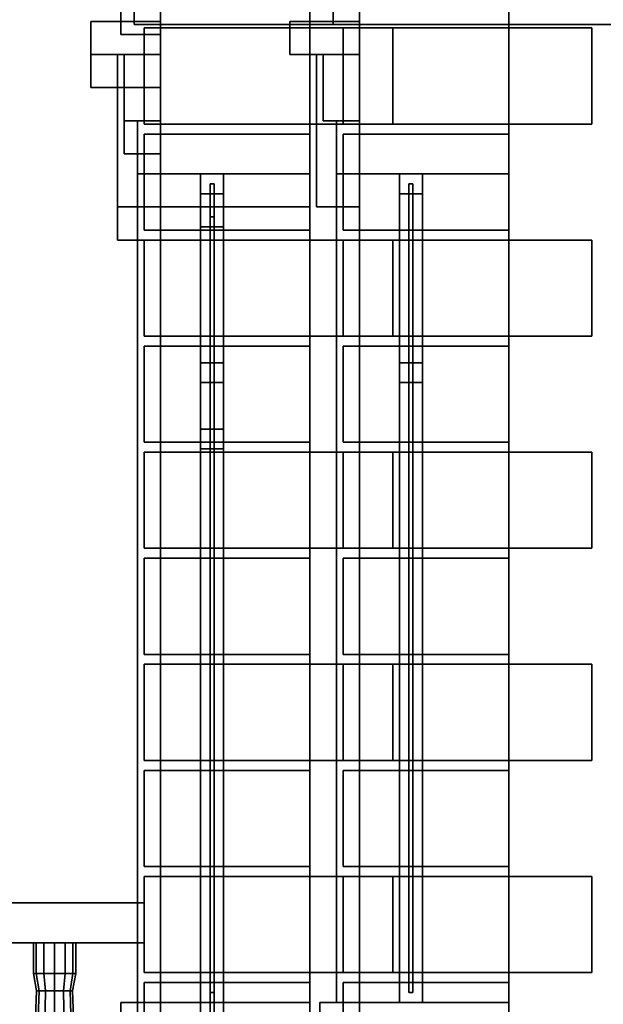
# Model space of a CAD drawing. Header units: metres. Extents: x 3 to 38.4, y 0 to 14.7.
# Tile 18 of 81: x 15 to 16.7, y 1.5 to 4.5. Entities that reach past the tile are written whole.
import ezdxf

# ---------------------------------------------------------------- set-up
doc = ezdxf.new("R2010")
doc.units = ezdxf.units.M
for name, color, linetype in [('DOOR', 8, 'Continuous'), ('FRAME', 8, 'Continuous'), ('GLASS', 5, 'Continuous'), ('PLASTER', 8, 'Continuous'), ('STUCCO', 8, 'Continuous')]:
    doc.layers.add(name, color=color, linetype=linetype)

msp = doc.modelspace()

# ---------------------------------------------------------------- linework, layer by layer
at = {"layer": 'DOOR'}
for points in [[(15.561, 0.93), (15.549, 0.93), (15.549, 3.87), (15.561, 3.87)], [(15.549, 0.93), (15.561, 0.93), (15.561, 3.87), (15.549, 3.87)]]:
    msp.add_lwpolyline(points, close=True, dxfattribs=at)
at = {"layer": 'FRAME'}
for points in [[(15.59, 3.94), (15.52, 3.94), (15.52, 4), (15.59, 4)], [(15.59, 1.5), (15.52, 1.5), (15.52, 4), (15.59, 4)], [(15.52, 1.5), (15.59, 1.5), (15.59, 4), (15.52, 4)], [(15.59, 1.5), (15.52, 1.5), (15.52, 4), (15.59, 4)], [(15.52, 1.5), (15.59, 1.5), (15.59, 4), (15.52, 4)], [(15.59, 1.5), (15.52, 1.5), (15.52, 4), (15.59, 4)], [(15.52, 3.94), (15.59, 3.94), (15.59, 4), (15.52, 4)], [(15.52, 1.5), (15.59, 1.5), (15.59, 4), (15.52, 4)], [(15.59, 3.94), (15.52, 3.94), (15.52, 4), (15.59, 4)], [(15.59, 1.5), (15.52, 1.5), (15.52, 4), (15.59, 4)], [(15.52, 1.5), (15.59, 1.5), (15.59, 4), (15.52, 4)], [(15.59, 1.5), (15.52, 1.5), (15.52, 4), (15.59, 4)], [(15.52, 1.5), (15.59, 1.5), (15.59, 4), (15.52, 4)], [(15.59, 1.5), (15.52, 1.5), (15.52, 4), (15.59, 4)], [(15.52, 3.94), (15.59, 3.94), (15.59, 4), (15.52, 4)], [(15.52, 1.5), (15.59, 1.5), (15.59, 4), (15.52, 4)], [(16.19, 3.94), (16.12, 3.94), (16.12, 4), (16.19, 4)], [(16.19, 1.5), (16.12, 1.5), (16.12, 4), (16.19, 4)], [(16.12, 1.5), (16.19, 1.5), (16.19, 4), (16.12, 4)], [(16.19, 1.5), (16.12, 1.5), (16.12, 4), (16.19, 4)], [(16.12, 1.5), (16.19, 1.5), (16.19, 4), (16.12, 4)], [(16.19, 1.5), (16.12, 1.5), (16.12, 4), (16.19, 4)], [(16.12, 3.94), (16.19, 3.94), (16.19, 4), (16.12, 4)], [(16.12, 1.5), (16.19, 1.5), (16.19, 4), (16.12, 4)], [(16.19, 3.94), (16.12, 3.94), (16.12, 4), (16.19, 4)], [(16.19, 1.5), (16.12, 1.5), (16.12, 4), (16.19, 4)], [(16.12, 1.5), (16.19, 1.5), (16.19, 4), (16.12, 4)], [(16.19, 1.5), (16.12, 1.5), (16.12, 4), (16.19, 4)], [(16.12, 1.5), (16.19, 1.5), (16.19, 4), (16.12, 4)], [(16.19, 1.5), (16.12, 1.5), (16.12, 4), (16.19, 4)], [(16.12, 3.94), (16.19, 3.94), (16.19, 4), (16.12, 4)], [(16.12, 1.5), (16.19, 1.5), (16.19, 4), (16.12, 4)], [(16.19, 3.94), (16.12, 3.94), (16.12, 4), (16.19, 4)], [(16.19, 1.5), (16.12, 1.5), (16.12, 4), (16.19, 4)], [(16.12, 1.5), (16.19, 1.5), (16.19, 4), (16.12, 4)], [(16.19, 1.5), (16.12, 1.5), (16.12, 4), (16.19, 4)], [(16.12, 1.5), (16.19, 1.5), (16.19, 4), (16.12, 4)], [(16.19, 1.5), (16.12, 1.5), (16.12, 4), (16.19, 4)], [(16.12, 3.94), (16.19, 3.94), (16.19, 4), (16.12, 4)], [(16.12, 1.5), (16.19, 1.5), (16.19, 4), (16.12, 4)], [(16.19, 3.94), (16.12, 3.94), (16.12, 4), (16.19, 4)], [(16.19, 1.5), (16.12, 1.5), (16.12, 4), (16.19, 4)], [(16.12, 1.5), (16.19, 1.5), (16.19, 4), (16.12, 4)], [(16.19, 1.5), (16.12, 1.5), (16.12, 4), (16.19, 4)], [(16.12, 1.5), (16.19, 1.5), (16.19, 4), (16.12, 4)], [(16.19, 1.5), (16.12, 1.5), (16.12, 4), (16.19, 4)], [(16.12, 3.94), (16.19, 3.94), (16.19, 4), (16.12, 4)], [(16.12, 1.5), (16.19, 1.5), (16.19, 4), (16.12, 4)], [(16.19, 3.94), (16.12, 3.94), (16.12, 4), (16.19, 4)], [(16.19, 1.5), (16.12, 1.5), (16.12, 4), (16.19, 4)], [(16.12, 1.5), (16.19, 1.5), (16.19, 4), (16.12, 4)], [(16.19, 1.5), (16.12, 1.5), (16.12, 4), (16.19, 4)], [(16.12, 1.5), (16.19, 1.5), (16.19, 4), (16.12, 4)], [(16.19, 1.5), (16.12, 1.5), (16.12, 4), (16.19, 4)], [(16.12, 3.94), (16.19, 3.94), (16.19, 4), (16.12, 4)], [(16.12, 1.5), (16.19, 1.5), (16.19, 4), (16.12, 4)], [(16.19, 3.94), (16.12, 3.94), (16.12, 4), (16.19, 4)], [(16.19, 1.5), (16.12, 1.5), (16.12, 4), (16.19, 4)], [(16.12, 1.5), (16.19, 1.5), (16.19, 4), (16.12, 4)], [(16.19, 1.5), (16.12, 1.5), (16.12, 4), (16.19, 4)], [(16.12, 1.5), (16.19, 1.5), (16.19, 4), (16.12, 4)], [(16.19, 1.5), (16.12, 1.5), (16.12, 4), (16.19, 4)], [(16.12, 3.94), (16.19, 3.94), (16.19, 4), (16.12, 4)], [(16.12, 1.5), (16.19, 1.5), (16.19, 4), (16.12, 4)], [(15.59, 3.84), (15.52, 3.84), (15.52, 3.9), (15.59, 3.9)], [(15.59, 0.9), (15.52, 0.9), (15.52, 3.9), (15.59, 3.9)], [(15.52, 0.9), (15.59, 0.9), (15.59, 3.9), (15.52, 3.9)], [(15.59, 0.9), (15.52, 0.9), (15.52, 3.9), (15.59, 3.9)], [(15.52, 0.9), (15.59, 0.9), (15.59, 3.9), (15.52, 3.9)], [(15.59, 0.9), (15.52, 0.9), (15.52, 3.9), (15.59, 3.9)], [(15.52, 3.84), (15.59, 3.84), (15.59, 3.9), (15.52, 3.9)], [(15.52, 0.9), (15.59, 0.9), (15.59, 3.9), (15.52, 3.9)], [(15.59, 3.37), (15.52, 3.37), (15.52, 3.43), (15.59, 3.43)], [(15.52, 3.37), (15.59, 3.37), (15.59, 3.43), (15.52, 3.43)], [(15.59, 3.37), (15.52, 3.37), (15.52, 3.43), (15.59, 3.43)], [(15.52, 3.37), (15.59, 3.37), (15.59, 3.43), (15.52, 3.43)], [(16.19, 3.37), (16.12, 3.37), (16.12, 3.43), (16.19, 3.43)], [(16.12, 3.37), (16.19, 3.37), (16.19, 3.43), (16.12, 3.43)], [(16.19, 3.37), (16.12, 3.37), (16.12, 3.43), (16.19, 3.43)], [(16.12, 3.37), (16.19, 3.37), (16.19, 3.43), (16.12, 3.43)], [(16.19, 3.37), (16.12, 3.37), (16.12, 3.43), (16.19, 3.43)], [(16.12, 3.37), (16.19, 3.37), (16.19, 3.43), (16.12, 3.43)], [(16.19, 3.37), (16.12, 3.37), (16.12, 3.43), (16.19, 3.43)], [(16.12, 3.37), (16.19, 3.37), (16.19, 3.43), (16.12, 3.43)], [(16.19, 3.37), (16.12, 3.37), (16.12, 3.43), (16.19, 3.43)], [(16.12, 3.37), (16.19, 3.37), (16.19, 3.43), (16.12, 3.43)], [(16.19, 3.37), (16.12, 3.37), (16.12, 3.43), (16.19, 3.43)], [(16.12, 3.37), (16.19, 3.37), (16.19, 3.43), (16.12, 3.43)], [(15.59, 3.17), (15.52, 3.17), (15.52, 3.23), (15.59, 3.23)], [(15.52, 3.17), (15.59, 3.17), (15.59, 3.23), (15.52, 3.23)], [(15.59, 1.5), (15.52, 1.5), (15.52, 1.56), (15.59, 1.56)], [(15.52, 1.5), (15.59, 1.5), (15.59, 1.56), (15.52, 1.56)], [(15.59, 1.5), (15.52, 1.5), (15.52, 1.56), (15.59, 1.56)], [(15.52, 1.5), (15.59, 1.5), (15.59, 1.56), (15.52, 1.56)], [(16.19, 1.5), (16.12, 1.5), (16.12, 1.56), (16.19, 1.56)], [(16.12, 1.5), (16.19, 1.5), (16.19, 1.56), (16.12, 1.56)], [(16.19, 1.5), (16.12, 1.5), (16.12, 1.56), (16.19, 1.56)], [(16.12, 1.5), (16.19, 1.5), (16.19, 1.56), (16.12, 1.56)], [(16.19, 1.5), (16.12, 1.5), (16.12, 1.56), (16.19, 1.56)], [(16.12, 1.5), (16.19, 1.5), (16.19, 1.56), (16.12, 1.56)], [(16.19, 1.5), (16.12, 1.5), (16.12, 1.56), (16.19, 1.56)], [(16.12, 1.5), (16.19, 1.5), (16.19, 1.56), (16.12, 1.56)], [(16.19, 1.5), (16.12, 1.5), (16.12, 1.56), (16.19, 1.56)], [(16.12, 1.5), (16.19, 1.5), (16.19, 1.56), (16.12, 1.56)], [(16.19, 1.5), (16.12, 1.5), (16.12, 1.56), (16.19, 1.56)], [(16.12, 1.5), (16.19, 1.5), (16.19, 1.56), (16.12, 1.56)]]:
    msp.add_lwpolyline(points, close=True, dxfattribs=at)
at = {"layer": 'GLASS'}
for points in [[(15.561, 1.53), (15.549, 1.53), (15.549, 3.97), (15.561, 3.97)], [(15.549, 1.53), (15.561, 1.53), (15.561, 3.97), (15.549, 3.97)], [(15.561, 1.53), (15.549, 1.53), (15.549, 3.97), (15.561, 3.97)], [(15.549, 1.53), (15.561, 1.53), (15.561, 3.97), (15.549, 3.97)], [(16.161, 1.53), (16.149, 1.53), (16.149, 3.97), (16.161, 3.97)], [(16.149, 1.53), (16.161, 1.53), (16.161, 3.97), (16.149, 3.97)], [(16.161, 1.53), (16.149, 1.53), (16.149, 3.97), (16.161, 3.97)], [(16.149, 1.53), (16.161, 1.53), (16.161, 3.97), (16.149, 3.97)], [(16.161, 1.53), (16.149, 1.53), (16.149, 3.97), (16.161, 3.97)], [(16.149, 1.53), (16.161, 1.53), (16.161, 3.97), (16.149, 3.97)], [(16.161, 1.53), (16.149, 1.53), (16.149, 3.97), (16.161, 3.97)], [(16.149, 1.53), (16.161, 1.53), (16.161, 3.97), (16.149, 3.97)], [(16.161, 1.53), (16.149, 1.53), (16.149, 3.97), (16.161, 3.97)], [(16.149, 1.53), (16.161, 1.53), (16.161, 3.97), (16.149, 3.97)], [(16.161, 1.53), (16.149, 1.53), (16.149, 3.97), (16.161, 3.97)], [(16.149, 1.53), (16.161, 1.53), (16.161, 3.97), (16.149, 3.97)]]:
    msp.add_lwpolyline(points, close=True, dxfattribs=at)
at = {"layer": 'PLASTER'}
for points in [[(16, 0.9), (15.4, 0.9), (15.4, 7.9), (16, 7.9)], [(15.4, 0.9), (16, 0.9), (16, 7.9), (15.4, 7.9)], [(16, 0.9), (15.4, 0.9), (15.4, 7.9), (16, 7.9)], [(15.4, 0.9), (16, 0.9), (16, 7.9), (15.4, 7.9)], [(15.85, 0.9), (15.4, 0.9), (15.4, 4.5), (15.85, 4.5)], [(15.4, 0.9), (15.85, 0.9), (15.85, 4.5), (15.4, 4.5)], [(15.85, 4), (15.4, 4), (15.4, 4.5), (15.85, 4.5)], [(15.4, 4), (15.85, 4), (15.85, 4.5), (15.4, 4.5)], [(15.85, 0.9), (15.4, 0.9), (15.4, 4.5), (15.85, 4.5)], [(15.4, 0.9), (15.85, 0.9), (15.85, 4.5), (15.4, 4.5)], [(15.85, 3.9), (15.4, 3.9), (15.4, 4.5), (15.85, 4.5)], [(15.4, 3.9), (15.85, 3.9), (15.85, 4.5), (15.4, 4.5)], [(15.85, 0.9), (15.4, 0.9), (15.4, 4.5), (15.85, 4.5)], [(15.4, 0.9), (15.85, 0.9), (15.85, 4.5), (15.4, 4.5)], [(15.85, 4), (15.4, 4), (15.4, 4.5), (15.85, 4.5)], [(15.4, 4), (15.85, 4), (15.85, 4.5), (15.4, 4.5)], [(15.85, 0.9), (15.4, 0.9), (15.4, 4.5), (15.85, 4.5)], [(15.4, 0.9), (15.85, 0.9), (15.85, 4.5), (15.4, 4.5)], [(16.45, 0.9), (16, 0.9), (16, 4.5), (16.45, 4.5)], [(17.05, 0.9), (16, 0.9), (16, 4.5), (17.05, 4.5)], [(16, 0.9), (17.05, 0.9), (17.05, 4.5), (16, 4.5)], [(16, 0.9), (16.45, 0.9), (16.45, 4.5), (16, 4.5)], [(16.45, 4), (16, 4), (16, 4.5), (16.45, 4.5)], [(16, 4), (16.45, 4), (16.45, 4.5), (16, 4.5)], [(16.45, 0.9), (16, 0.9), (16, 4.5), (16.45, 4.5)], [(16, 0.9), (16.45, 0.9), (16.45, 4.5), (16, 4.5)], [(16.45, 4), (16, 4), (16, 4.5), (16.45, 4.5)], [(16, 4), (16.45, 4), (16.45, 4.5), (16, 4.5)], [(16.45, 0.9), (16, 0.9), (16, 4.5), (16.45, 4.5)], [(16, 0.9), (16.45, 0.9), (16.45, 4.5), (16, 4.5)], [(16.45, 4), (16, 4), (16, 4.5), (16.45, 4.5)], [(16, 4), (16.45, 4), (16.45, 4.5), (16, 4.5)], [(16.45, 0.9), (16, 0.9), (16, 4.5), (16.45, 4.5)], [(16, 0.9), (16.45, 0.9), (16.45, 4.5), (16, 4.5)], [(16.45, 0.9), (16, 0.9), (16, 4.5), (16.45, 4.5)], [(16, 0.9), (16.45, 0.9), (16.45, 4.5), (16, 4.5)], [(16.45, 4), (16, 4), (16, 4.5), (16.45, 4.5)], [(16, 4), (16.45, 4), (16.45, 4.5), (16, 4.5)], [(16.45, 0.9), (16, 0.9), (16, 4.5), (16.45, 4.5)], [(16, 0.9), (16.45, 0.9), (16.45, 4.5), (16, 4.5)], [(16.45, 4), (16, 4), (16, 4.5), (16.45, 4.5)], [(16, 4), (16.45, 4), (16.45, 4.5), (16, 4.5)], [(16.45, 0.9), (16, 0.9), (16, 4.5), (16.45, 4.5)], [(16, 0.9), (16.45, 0.9), (16.45, 4.5), (16, 4.5)], [(16.45, 4), (16, 4), (16, 4.5), (16.45, 4.5)], [(16, 4), (16.45, 4), (16.45, 4.5), (16, 4.5)], [(16.45, 0.9), (16, 0.9), (16, 4.5), (16.45, 4.5)], [(17.05, 0.9), (16, 0.9), (16, 4.5), (17.05, 4.5)], [(16, 0.9), (16.45, 0.9), (16.45, 4.5), (16, 4.5)], [(16, 0.9), (17.05, 0.9), (17.05, 4.5), (16, 4.5)], [(15.4, 4.16), (15.29, 4.16), (15.29, 4.36), (15.4, 4.36)], [(15.29, 4.16), (15.4, 4.16), (15.4, 4.36), (15.29, 4.36)], [(15.4, 4.16), (15.29, 4.16), (15.29, 4.36), (15.4, 4.36)], [(15.29, 4.16), (15.4, 4.16), (15.4, 4.36), (15.29, 4.36)], [(16, 4.16), (15.89, 4.16), (15.89, 4.36), (16, 4.36)], [(15.89, 4.16), (16, 4.16), (16, 4.36), (15.89, 4.36)], [(16, 4.16), (15.89, 4.16), (15.89, 4.36), (16, 4.36)], [(15.89, 4.16), (16, 4.16), (16, 4.36), (15.89, 4.36)], [(16, 4.16), (15.89, 4.16), (15.89, 4.36), (16, 4.36)], [(15.89, 4.16), (16, 4.16), (16, 4.36), (15.89, 4.36)], [(16, 4.16), (15.89, 4.16), (15.89, 4.36), (16, 4.36)], [(15.89, 4.16), (16, 4.16), (16, 4.36), (15.89, 4.36)], [(16, 4.16), (15.89, 4.16), (15.89, 4.36), (16, 4.36)], [(15.89, 4.16), (16, 4.16), (16, 4.36), (15.89, 4.36)], [(16, 4.16), (15.89, 4.16), (15.89, 4.36), (16, 4.36)], [(15.89, 4.16), (16, 4.16), (16, 4.36), (15.89, 4.36)], [(15.4, 4.06), (15.29, 4.06), (15.29, 4.26), (15.4, 4.26)], [(15.29, 4.06), (15.4, 4.06), (15.4, 4.26), (15.29, 4.26)], [(15.85, 0.9), (15.4, 0.9), (15.4, 1.5), (15.85, 1.5)], [(15.4, 0.9), (15.85, 0.9), (15.85, 1.5), (15.4, 1.5)], [(15.85, 0.9), (15.4, 0.9), (15.4, 1.5), (15.85, 1.5)], [(15.4, 0.9), (15.85, 0.9), (15.85, 1.5), (15.4, 1.5)], [(16.45, 0.9), (16, 0.9), (16, 1.5), (16.45, 1.5)], [(16, 0.9), (16.45, 0.9), (16.45, 1.5), (16, 1.5)], [(16.45, 0.9), (16, 0.9), (16, 1.5), (16.45, 1.5)], [(16, 0.9), (16.45, 0.9), (16.45, 1.5), (16, 1.5)], [(16.45, 0.9), (16, 0.9), (16, 1.5), (16.45, 1.5)], [(16, 0.9), (16.45, 0.9), (16.45, 1.5), (16, 1.5)], [(16.45, 0.9), (16, 0.9), (16, 1.5), (16.45, 1.5)], [(16, 0.9), (16.45, 0.9), (16.45, 1.5), (16, 1.5)], [(16.45, 0.9), (16, 0.9), (16, 1.5), (16.45, 1.5)], [(16, 0.9), (16.45, 0.9), (16.45, 1.5), (16, 1.5)], [(16.45, 0.9), (16, 0.9), (16, 1.5), (16.45, 1.5)], [(16, 0.9), (16.45, 0.9), (16.45, 1.5), (16, 1.5)]]:
    msp.add_lwpolyline(points, close=True, dxfattribs=at)
at = {"layer": 'STUCCO'}
for points in [[(16, 4.45), (15.32, 4.45), (15.32, 4.7), (16, 4.7)], [(15.32, 4.45), (16, 4.45), (16, 4.7), (15.32, 4.7)], [(30.08, 4.45), (15.92, 4.45), (15.92, 4.7), (30.08, 4.7)], [(15.92, 4.45), (30.08, 4.45), (30.08, 4.7), (15.92, 4.7)], [(15.4, 4.42), (15.28, 4.42), (15.28, 4.5), (15.4, 4.5)], [(15.28, 4.42), (15.4, 4.42), (15.4, 4.5), (15.28, 4.5)], [(15.4, 4.36), (15.19, 4.36), (15.19, 4.46), (15.4, 4.46)], [(15.19, 4.36), (15.4, 4.36), (15.4, 4.46), (15.19, 4.46)], [(15.4, 4.36), (15.19, 4.36), (15.19, 4.46), (15.4, 4.46)], [(15.19, 4.36), (15.4, 4.36), (15.4, 4.46), (15.19, 4.46)], [(16, 4.36), (15.79, 4.36), (15.79, 4.46), (16, 4.46)], [(15.79, 4.36), (16, 4.36), (16, 4.46), (15.79, 4.46)], [(16, 4.36), (15.79, 4.36), (15.79, 4.46), (16, 4.46)], [(15.79, 4.36), (16, 4.36), (16, 4.46), (15.79, 4.46)], [(16, 4.36), (15.79, 4.36), (15.79, 4.46), (16, 4.46)], [(15.79, 4.36), (16, 4.36), (16, 4.46), (15.79, 4.46)], [(16, 4.36), (15.79, 4.36), (15.79, 4.46), (16, 4.46)], [(15.79, 4.36), (16, 4.36), (16, 4.46), (15.79, 4.46)], [(16, 4.36), (15.79, 4.36), (15.79, 4.46), (16, 4.46)], [(15.79, 4.36), (16, 4.36), (16, 4.46), (15.79, 4.46)], [(16, 4.36), (15.79, 4.36), (15.79, 4.46), (16, 4.46)], [(15.79, 4.36), (16, 4.36), (16, 4.46), (15.79, 4.46)], [(15.4, 4.15), (15.35, 4.15), (15.35, 4.44), (15.4, 4.44)], [(16.1, 4.15), (15.35, 4.15), (15.35, 4.44), (16.1, 4.44)], [(15.35, 4.15), (16.1, 4.15), (16.1, 4.44), (15.35, 4.44)], [(15.35, 4.15), (15.4, 4.15), (15.4, 4.44), (15.35, 4.44)], [(15.4, 4.15), (15.35, 4.15), (15.35, 4.44), (15.4, 4.44)], [(16.1, 4.15), (15.35, 4.15), (15.35, 4.44), (16.1, 4.44)], [(15.35, 4.15), (15.4, 4.15), (15.4, 4.44), (15.35, 4.44)], [(15.35, 4.15), (16.1, 4.15), (16.1, 4.44), (15.35, 4.44)], [(16, 4.15), (15.95, 4.15), (15.95, 4.44), (16, 4.44)], [(16.7, 4.15), (15.95, 4.15), (15.95, 4.44), (16.7, 4.44)], [(15.95, 4.15), (16.7, 4.15), (16.7, 4.44), (15.95, 4.44)], [(15.95, 4.15), (16, 4.15), (16, 4.44), (15.95, 4.44)], [(16, 4.15), (15.95, 4.15), (15.95, 4.44), (16, 4.44)], [(16.7, 4.15), (15.95, 4.15), (15.95, 4.44), (16.7, 4.44)], [(15.95, 4.15), (16, 4.15), (16, 4.44), (15.95, 4.44)], [(15.95, 4.15), (16.7, 4.15), (16.7, 4.44), (15.95, 4.44)], [(15.4, 4.26), (15.19, 4.26), (15.19, 4.36), (15.4, 4.36)], [(15.19, 4.26), (15.4, 4.26), (15.4, 4.36), (15.19, 4.36)], [(15.4, 3.9), (15.27, 3.9), (15.27, 4.36), (15.4, 4.36)], [(15.27, 3.9), (15.4, 3.9), (15.4, 4.36), (15.27, 4.36)], [(15.4, 3.9), (15.27, 3.9), (15.27, 4.36), (15.4, 4.36)], [(15.27, 3.9), (15.4, 3.9), (15.4, 4.36), (15.27, 4.36)], [(16, 3.9), (15.87, 3.9), (15.87, 4.36), (16, 4.36)], [(15.87, 3.9), (16, 3.9), (16, 4.36), (15.87, 4.36)], [(16, 3.9), (15.87, 3.9), (15.87, 4.36), (16, 4.36)], [(15.87, 3.9), (16, 3.9), (16, 4.36), (15.87, 4.36)], [(16, 3.9), (15.87, 3.9), (15.87, 4.36), (16, 4.36)], [(15.87, 3.9), (16, 3.9), (16, 4.36), (15.87, 4.36)], [(16, 3.9), (15.87, 3.9), (15.87, 4.36), (16, 4.36)], [(15.87, 3.9), (16, 3.9), (16, 4.36), (15.87, 4.36)], [(16, 3.9), (15.87, 3.9), (15.87, 4.36), (16, 4.36)], [(15.87, 3.9), (16, 3.9), (16, 4.36), (15.87, 4.36)], [(16, 3.9), (15.87, 3.9), (15.87, 4.36), (16, 4.36)], [(15.87, 3.9), (16, 3.9), (16, 4.36), (15.87, 4.36)], [(15.4, 3.8), (15.27, 3.8), (15.27, 4.26), (15.4, 4.26)], [(15.27, 3.8), (15.4, 3.8), (15.4, 4.26), (15.27, 4.26)], [(15.4, 4), (15.33, 4), (15.33, 4.16), (15.4, 4.16)], [(15.33, 4), (15.4, 4), (15.4, 4.16), (15.33, 4.16)], [(15.4, 4), (15.33, 4), (15.33, 4.16), (15.4, 4.16)], [(15.33, 4), (15.4, 4), (15.4, 4.16), (15.33, 4.16)], [(16, 4), (15.93, 4), (15.93, 4.16), (16, 4.16)], [(15.93, 4), (16, 4), (16, 4.16), (15.93, 4.16)], [(16, 4), (15.93, 4), (15.93, 4.16), (16, 4.16)], [(15.93, 4), (16, 4), (16, 4.16), (15.93, 4.16)], [(16, 4), (15.93, 4), (15.93, 4.16), (16, 4.16)], [(15.93, 4), (16, 4), (16, 4.16), (15.93, 4.16)], [(16, 4), (15.93, 4), (15.93, 4.16), (16, 4.16)], [(15.93, 4), (16, 4), (16, 4.16), (15.93, 4.16)], [(16, 4), (15.93, 4), (15.93, 4.16), (16, 4.16)], [(15.93, 4), (16, 4), (16, 4.16), (15.93, 4.16)], [(16, 4), (15.93, 4), (15.93, 4.16), (16, 4.16)], [(15.93, 4), (16, 4), (16, 4.16), (15.93, 4.16)], [(15.4, 3.83), (15.35, 3.83), (15.35, 4.12), (15.4, 4.12)], [(15.85, 3.83), (15.35, 3.83), (15.35, 4.12), (15.85, 4.12)], [(15.35, 3.83), (15.85, 3.83), (15.85, 4.12), (15.35, 4.12)], [(15.35, 3.83), (15.4, 3.83), (15.4, 4.12), (15.35, 4.12)], [(15.4, 3.83), (15.35, 3.83), (15.35, 4.12), (15.4, 4.12)], [(15.85, 3.83), (15.35, 3.83), (15.35, 4.12), (15.85, 4.12)], [(15.35, 3.83), (15.4, 3.83), (15.4, 4.12), (15.35, 4.12)], [(15.35, 3.83), (15.85, 3.83), (15.85, 4.12), (15.35, 4.12)], [(16, 3.83), (15.95, 3.83), (15.95, 4.12), (16, 4.12)], [(16.45, 3.83), (15.95, 3.83), (15.95, 4.12), (16.45, 4.12)], [(15.95, 3.83), (16.45, 3.83), (16.45, 4.12), (15.95, 4.12)], [(15.95, 3.83), (16, 3.83), (16, 4.12), (15.95, 4.12)], [(16, 3.83), (15.95, 3.83), (15.95, 4.12), (16, 4.12)], [(16.45, 3.83), (15.95, 3.83), (15.95, 4.12), (16.45, 4.12)], [(15.95, 3.83), (16, 3.83), (16, 4.12), (15.95, 4.12)], [(15.95, 3.83), (16.45, 3.83), (16.45, 4.12), (15.95, 4.12)], [(15.4, 3.9), (15.33, 3.9), (15.33, 4.06), (15.4, 4.06)], [(15.33, 3.9), (15.4, 3.9), (15.4, 4.06), (15.33, 4.06)], [(15.4, 1.5), (15.33, 1.5), (15.33, 4), (15.4, 4)], [(15.33, 1.5), (15.4, 1.5), (15.4, 4), (15.33, 4)], [(15.4, 1.5), (15.33, 1.5), (15.33, 4), (15.4, 4)], [(15.33, 1.5), (15.4, 1.5), (15.4, 4), (15.33, 4)], [(15.4, 1.5), (15.33, 1.5), (15.33, 4), (15.4, 4)], [(15.33, 1.5), (15.4, 1.5), (15.4, 4), (15.33, 4)], [(15.4, 1.5), (15.33, 1.5), (15.33, 4), (15.4, 4)], [(15.33, 1.5), (15.4, 1.5), (15.4, 4), (15.33, 4)], [(16, 1.5), (15.93, 1.5), (15.93, 4), (16, 4)], [(15.93, 1.5), (16, 1.5), (16, 4), (15.93, 4)], [(16, 1.5), (15.93, 1.5), (15.93, 4), (16, 4)], [(15.93, 1.5), (16, 1.5), (16, 4), (15.93, 4)], [(16, 1.5), (15.93, 1.5), (15.93, 4), (16, 4)], [(15.93, 1.5), (16, 1.5), (16, 4), (15.93, 4)], [(16, 1.5), (15.93, 1.5), (15.93, 4), (16, 4)], [(15.93, 1.5), (16, 1.5), (16, 4), (15.93, 4)], [(16, 1.5), (15.93, 1.5), (15.93, 4), (16, 4)], [(15.93, 1.5), (16, 1.5), (16, 4), (15.93, 4)], [(16, 1.5), (15.93, 1.5), (15.93, 4), (16, 4)], [(15.93, 1.5), (16, 1.5), (16, 4), (15.93, 4)], [(16, 1.5), (15.93, 1.5), (15.93, 4), (16, 4)], [(15.93, 1.5), (16, 1.5), (16, 4), (15.93, 4)], [(16, 1.5), (15.93, 1.5), (15.93, 4), (16, 4)], [(15.93, 1.5), (16, 1.5), (16, 4), (15.93, 4)], [(16, 1.5), (15.93, 1.5), (15.93, 4), (16, 4)], [(15.93, 1.5), (16, 1.5), (16, 4), (15.93, 4)], [(16, 1.5), (15.93, 1.5), (15.93, 4), (16, 4)], [(15.93, 1.5), (16, 1.5), (16, 4), (15.93, 4)], [(16, 1.5), (15.93, 1.5), (15.93, 4), (16, 4)], [(15.93, 1.5), (16, 1.5), (16, 4), (15.93, 4)], [(16, 1.5), (15.93, 1.5), (15.93, 4), (16, 4)], [(15.93, 1.5), (16, 1.5), (16, 4), (15.93, 4)], [(15.4, 0.9), (15.33, 0.9), (15.33, 3.9), (15.4, 3.9)], [(15.33, 0.9), (15.4, 0.9), (15.4, 3.9), (15.33, 3.9)], [(15.4, 0.9), (15.33, 0.9), (15.33, 3.9), (15.4, 3.9)], [(15.33, 0.9), (15.4, 0.9), (15.4, 3.9), (15.33, 3.9)], [(15.4, 3.51), (15.35, 3.51), (15.35, 3.8), (15.4, 3.8)], [(16.1, 3.51), (15.35, 3.51), (15.35, 3.8), (16.1, 3.8)], [(15.35, 3.51), (16.1, 3.51), (16.1, 3.8), (15.35, 3.8)], [(15.35, 3.51), (15.4, 3.51), (15.4, 3.8), (15.35, 3.8)], [(15.4, 3.51), (15.35, 3.51), (15.35, 3.8), (15.4, 3.8)], [(16.1, 3.51), (15.35, 3.51), (15.35, 3.8), (16.1, 3.8)], [(15.35, 3.51), (15.4, 3.51), (15.4, 3.8), (15.35, 3.8)], [(15.35, 3.51), (16.1, 3.51), (16.1, 3.8), (15.35, 3.8)], [(16, 3.51), (15.95, 3.51), (15.95, 3.8), (16, 3.8)], [(16.7, 3.51), (15.95, 3.51), (15.95, 3.8), (16.7, 3.8)], [(15.95, 3.51), (16.7, 3.51), (16.7, 3.8), (15.95, 3.8)], [(15.95, 3.51), (16, 3.51), (16, 3.8), (15.95, 3.8)], [(16, 3.51), (15.95, 3.51), (15.95, 3.8), (16, 3.8)], [(16.7, 3.51), (15.95, 3.51), (15.95, 3.8), (16.7, 3.8)], [(15.95, 3.51), (16, 3.51), (16, 3.8), (15.95, 3.8)], [(15.95, 3.51), (16.7, 3.51), (16.7, 3.8), (15.95, 3.8)], [(15.4, 3.19), (15.35, 3.19), (15.35, 3.48), (15.4, 3.48)], [(15.85, 3.19), (15.35, 3.19), (15.35, 3.48), (15.85, 3.48)], [(15.35, 3.19), (15.85, 3.19), (15.85, 3.48), (15.35, 3.48)], [(15.35, 3.19), (15.4, 3.19), (15.4, 3.48), (15.35, 3.48)], [(15.4, 3.19), (15.35, 3.19), (15.35, 3.48), (15.4, 3.48)], [(15.85, 3.19), (15.35, 3.19), (15.35, 3.48), (15.85, 3.48)], [(15.35, 3.19), (15.4, 3.19), (15.4, 3.48), (15.35, 3.48)], [(15.35, 3.19), (15.85, 3.19), (15.85, 3.48), (15.35, 3.48)], [(16, 3.19), (15.95, 3.19), (15.95, 3.48), (16, 3.48)], [(16.45, 3.19), (15.95, 3.19), (15.95, 3.48), (16.45, 3.48)], [(15.95, 3.19), (16.45, 3.19), (16.45, 3.48), (15.95, 3.48)], [(15.95, 3.19), (16, 3.19), (16, 3.48), (15.95, 3.48)], [(16, 3.19), (15.95, 3.19), (15.95, 3.48), (16, 3.48)], [(16.45, 3.19), (15.95, 3.19), (15.95, 3.48), (16.45, 3.48)], [(15.95, 3.19), (16, 3.19), (16, 3.48), (15.95, 3.48)], [(15.95, 3.19), (16.45, 3.19), (16.45, 3.48), (15.95, 3.48)], [(15.4, 2.87), (15.35, 2.87), (15.35, 3.16), (15.4, 3.16)], [(16.1, 2.87), (15.35, 2.87), (15.35, 3.16), (16.1, 3.16)], [(15.35, 2.87), (16.1, 2.87), (16.1, 3.16), (15.35, 3.16)], [(15.35, 2.87), (15.4, 2.87), (15.4, 3.16), (15.35, 3.16)], [(15.4, 2.87), (15.35, 2.87), (15.35, 3.16), (15.4, 3.16)], [(16.1, 2.87), (15.35, 2.87), (15.35, 3.16), (16.1, 3.16)], [(15.35, 2.87), (15.4, 2.87), (15.4, 3.16), (15.35, 3.16)], [(15.35, 2.87), (16.1, 2.87), (16.1, 3.16), (15.35, 3.16)], [(16, 2.87), (15.95, 2.87), (15.95, 3.16), (16, 3.16)], [(16.7, 2.87), (15.95, 2.87), (15.95, 3.16), (16.7, 3.16)], [(15.95, 2.87), (16.7, 2.87), (16.7, 3.16), (15.95, 3.16)], [(15.95, 2.87), (16, 2.87), (16, 3.16), (15.95, 3.16)], [(16, 2.87), (15.95, 2.87), (15.95, 3.16), (16, 3.16)], [(16.7, 2.87), (15.95, 2.87), (15.95, 3.16), (16.7, 3.16)], [(15.95, 2.87), (16, 2.87), (16, 3.16), (15.95, 3.16)], [(15.95, 2.87), (16.7, 2.87), (16.7, 3.16), (15.95, 3.16)], [(15.4, 2.55), (15.35, 2.55), (15.35, 2.84), (15.4, 2.84)], [(15.85, 2.55), (15.35, 2.55), (15.35, 2.84), (15.85, 2.84)], [(15.35, 2.55), (15.85, 2.55), (15.85, 2.84), (15.35, 2.84)], [(15.35, 2.55), (15.4, 2.55), (15.4, 2.84), (15.35, 2.84)], [(15.4, 2.55), (15.35, 2.55), (15.35, 2.84), (15.4, 2.84)], [(15.85, 2.55), (15.35, 2.55), (15.35, 2.84), (15.85, 2.84)], [(15.35, 2.55), (15.4, 2.55), (15.4, 2.84), (15.35, 2.84)], [(15.35, 2.55), (15.85, 2.55), (15.85, 2.84), (15.35, 2.84)], [(16, 2.55), (15.95, 2.55), (15.95, 2.84), (16, 2.84)], [(16.45, 2.55), (15.95, 2.55), (15.95, 2.84), (16.45, 2.84)], [(15.95, 2.55), (16.45, 2.55), (16.45, 2.84), (15.95, 2.84)], [(15.95, 2.55), (16, 2.55), (16, 2.84), (15.95, 2.84)], [(16, 2.55), (15.95, 2.55), (15.95, 2.84), (16, 2.84)], [(16.45, 2.55), (15.95, 2.55), (15.95, 2.84), (16.45, 2.84)], [(15.95, 2.55), (16, 2.55), (16, 2.84), (15.95, 2.84)], [(15.95, 2.55), (16.45, 2.55), (16.45, 2.84), (15.95, 2.84)], [(15.4, 2.23), (15.35, 2.23), (15.35, 2.52), (15.4, 2.52)], [(16.1, 2.23), (15.35, 2.23), (15.35, 2.52), (16.1, 2.52)], [(15.35, 2.23), (16.1, 2.23), (16.1, 2.52), (15.35, 2.52)], [(15.35, 2.23), (15.4, 2.23), (15.4, 2.52), (15.35, 2.52)], [(15.4, 2.23), (15.35, 2.23), (15.35, 2.52), (15.4, 2.52)], [(16.1, 2.23), (15.35, 2.23), (15.35, 2.52), (16.1, 2.52)], [(15.35, 2.23), (15.4, 2.23), (15.4, 2.52), (15.35, 2.52)], [(15.35, 2.23), (16.1, 2.23), (16.1, 2.52), (15.35, 2.52)], [(16, 2.23), (15.95, 2.23), (15.95, 2.52), (16, 2.52)], [(16.7, 2.23), (15.95, 2.23), (15.95, 2.52), (16.7, 2.52)], [(15.95, 2.23), (16.7, 2.23), (16.7, 2.52), (15.95, 2.52)], [(15.95, 2.23), (16, 2.23), (16, 2.52), (15.95, 2.52)], [(16, 2.23), (15.95, 2.23), (15.95, 2.52), (16, 2.52)], [(16.7, 2.23), (15.95, 2.23), (15.95, 2.52), (16.7, 2.52)], [(15.95, 2.23), (16, 2.23), (16, 2.52), (15.95, 2.52)], [(15.95, 2.23), (16.7, 2.23), (16.7, 2.52), (15.95, 2.52)], [(15.4, 1.91), (15.35, 1.91), (15.35, 2.2), (15.4, 2.2)], [(15.85, 1.91), (15.35, 1.91), (15.35, 2.2), (15.85, 2.2)], [(15.35, 1.91), (15.85, 1.91), (15.85, 2.2), (15.35, 2.2)], [(15.35, 1.91), (15.4, 1.91), (15.4, 2.2), (15.35, 2.2)], [(15.4, 1.91), (15.35, 1.91), (15.35, 2.2), (15.4, 2.2)], [(15.85, 1.91), (15.35, 1.91), (15.35, 2.2), (15.85, 2.2)], [(15.35, 1.91), (15.4, 1.91), (15.4, 2.2), (15.35, 2.2)], [(15.35, 1.91), (15.85, 1.91), (15.85, 2.2), (15.35, 2.2)], [(16, 1.91), (15.95, 1.91), (15.95, 2.2), (16, 2.2)], [(16.45, 1.91), (15.95, 1.91), (15.95, 2.2), (16.45, 2.2)], [(15.95, 1.91), (16.45, 1.91), (16.45, 2.2), (15.95, 2.2)], [(15.95, 1.91), (16, 1.91), (16, 2.2), (15.95, 2.2)], [(16, 1.91), (15.95, 1.91), (15.95, 2.2), (16, 2.2)], [(16.45, 1.91), (15.95, 1.91), (15.95, 2.2), (16.45, 2.2)], [(15.95, 1.91), (16, 1.91), (16, 2.2), (15.95, 2.2)], [(15.95, 1.91), (16.45, 1.91), (16.45, 2.2), (15.95, 2.2)], [(15.4, 1.59), (15.35, 1.59), (15.35, 1.88), (15.4, 1.88)], [(16.1, 1.59), (15.35, 1.59), (15.35, 1.88), (16.1, 1.88)], [(15.35, 1.59), (16.1, 1.59), (16.1, 1.88), (15.35, 1.88)], [(15.35, 1.59), (15.4, 1.59), (15.4, 1.88), (15.35, 1.88)], [(15.4, 1.59), (15.35, 1.59), (15.35, 1.88), (15.4, 1.88)], [(16.1, 1.59), (15.35, 1.59), (15.35, 1.88), (16.1, 1.88)], [(15.35, 1.59), (15.4, 1.59), (15.4, 1.88), (15.35, 1.88)], [(15.35, 1.59), (16.1, 1.59), (16.1, 1.88), (15.35, 1.88)], [(16, 1.59), (15.95, 1.59), (15.95, 1.88), (16, 1.88)], [(16.7, 1.59), (15.95, 1.59), (15.95, 1.88), (16.7, 1.88)], [(15.95, 1.59), (16.7, 1.59), (16.7, 1.88), (15.95, 1.88)], [(15.95, 1.59), (16, 1.59), (16, 1.88), (15.95, 1.88)], [(16, 1.59), (15.95, 1.59), (15.95, 1.88), (16, 1.88)], [(16.7, 1.59), (15.95, 1.59), (15.95, 1.88), (16.7, 1.88)], [(15.95, 1.59), (16, 1.59), (16, 1.88), (15.95, 1.88)], [(15.95, 1.59), (16.7, 1.59), (16.7, 1.88), (15.95, 1.88)], [(15.35, 1.68), (12.15, 1.68), (12.15, 1.8), (15.35, 1.8)], [(12.15, 1.68), (15.35, 1.68), (15.35, 1.8), (12.15, 1.8)], [(15.35, 1.68), (12.15, 1.68), (12.15, 1.8), (15.35, 1.8)], [(12.15, 1.68), (15.35, 1.68), (15.35, 1.8), (12.15, 1.8)], [(15.0248, 1.5876), (15.0162, 1.5876), (15.0162, 1.68), (15.0248, 1.68)], [(15.0162, 1.5876), (15.0248, 1.5876), (15.0248, 1.68), (15.0162, 1.68)], [(15.0248, 1.5876), (15.0162, 1.5876), (15.0162, 1.68), (15.0248, 1.68)], [(15.0162, 1.5876), (15.0248, 1.5876), (15.0248, 1.68), (15.0162, 1.68)], [(15.0481, 1.5876), (15.0248, 1.5876), (15.0248, 1.68), (15.0481, 1.68)], [(15.0248, 1.5876), (15.0481, 1.5876), (15.0481, 1.68), (15.0248, 1.68)], [(15.0481, 1.5876), (15.0248, 1.5876), (15.0248, 1.68), (15.0481, 1.68)], [(15.0248, 1.5876), (15.0481, 1.5876), (15.0481, 1.68), (15.0248, 1.68)], [(15.08, 1.5876), (15.0481, 1.5876), (15.0481, 1.68), (15.08, 1.68)], [(15.0481, 1.5876), (15.08, 1.5876), (15.08, 1.68), (15.0481, 1.68)], [(15.08, 1.5876), (15.0481, 1.5876), (15.0481, 1.68), (15.08, 1.68)], [(15.0481, 1.5876), (15.08, 1.5876), (15.08, 1.68), (15.0481, 1.68)], [(15.1119, 1.5876), (15.08, 1.5876), (15.08, 1.68), (15.1119, 1.68)], [(15.08, 1.5876), (15.1119, 1.5876), (15.1119, 1.68), (15.08, 1.68)], [(15.1119, 1.5876), (15.08, 1.5876), (15.08, 1.68), (15.1119, 1.68)], [(15.08, 1.5876), (15.1119, 1.5876), (15.1119, 1.68), (15.08, 1.68)], [(15.1352, 1.5876), (15.1119, 1.5876), (15.1119, 1.68), (15.1352, 1.68)], [(15.1119, 1.5876), (15.1352, 1.5876), (15.1352, 1.68), (15.1119, 1.68)], [(15.1352, 1.5876), (15.1119, 1.5876), (15.1119, 1.68), (15.1352, 1.68)], [(15.1119, 1.5876), (15.1352, 1.5876), (15.1352, 1.68), (15.1119, 1.68)], [(15.1438, 1.5876), (15.1352, 1.5876), (15.1352, 1.68), (15.1438, 1.68)], [(15.1352, 1.5876), (15.1438, 1.5876), (15.1438, 1.68), (15.1352, 1.68)], [(15.1438, 1.5876), (15.1352, 1.5876), (15.1352, 1.68), (15.1438, 1.68)], [(15.1352, 1.5876), (15.1438, 1.5876), (15.1438, 1.68), (15.1352, 1.68)], [(15.0332, 1.5348), (15.026, 1.5348), (15.0162, 1.5876), (15.0248, 1.5876)], [(15.026, 1.5348), (15.0332, 1.5348), (15.0248, 1.5876), (15.0162, 1.5876)], [(15.0332, 1.5348), (15.026, 1.5348), (15.0162, 1.5876), (15.0248, 1.5876)], [(15.026, 1.5348), (15.0332, 1.5348), (15.0248, 1.5876), (15.0162, 1.5876)], [(15.053, 1.5348), (15.0332, 1.5348), (15.0248, 1.5876), (15.0481, 1.5876)], [(15.0332, 1.5348), (15.053, 1.5348), (15.0481, 1.5876), (15.0248, 1.5876)], [(15.053, 1.5348), (15.0332, 1.5348), (15.0248, 1.5876), (15.0481, 1.5876)], [(15.0332, 1.5348), (15.053, 1.5348), (15.0481, 1.5876), (15.0248, 1.5876)], [(15.08, 1.5348), (15.053, 1.5348), (15.0481, 1.5876), (15.08, 1.5876)], [(15.053, 1.5348), (15.08, 1.5348), (15.08, 1.5876), (15.0481, 1.5876)], [(15.08, 1.5348), (15.053, 1.5348), (15.0481, 1.5876), (15.08, 1.5876)], [(15.053, 1.5348), (15.08, 1.5348), (15.08, 1.5876), (15.0481, 1.5876)], [(15.107, 1.5348), (15.08, 1.5348), (15.08, 1.5876), (15.1119, 1.5876)], [(15.08, 1.5348), (15.107, 1.5348), (15.1119, 1.5876), (15.08, 1.5876)], [(15.107, 1.5348), (15.08, 1.5348), (15.08, 1.5876), (15.1119, 1.5876)], [(15.08, 1.5348), (15.107, 1.5348), (15.1119, 1.5876), (15.08, 1.5876)], [(15.1268, 1.5348), (15.107, 1.5348), (15.1119, 1.5876), (15.1352, 1.5876)], [(15.107, 1.5348), (15.1268, 1.5348), (15.1352, 1.5876), (15.1119, 1.5876)], [(15.1268, 1.5348), (15.107, 1.5348), (15.1119, 1.5876), (15.1352, 1.5876)], [(15.107, 1.5348), (15.1268, 1.5348), (15.1352, 1.5876), (15.1119, 1.5876)], [(15.134, 1.5348), (15.1268, 1.5348), (15.1352, 1.5876), (15.1438, 1.5876)], [(15.1268, 1.5348), (15.134, 1.5348), (15.1438, 1.5876), (15.1352, 1.5876)], [(15.134, 1.5348), (15.1268, 1.5348), (15.1352, 1.5876), (15.1438, 1.5876)], [(15.1268, 1.5348), (15.134, 1.5348), (15.1438, 1.5876), (15.1352, 1.5876)], [(15.4, 1.27), (15.35, 1.27), (15.35, 1.56), (15.4, 1.56)], [(15.85, 1.27), (15.35, 1.27), (15.35, 1.56), (15.85, 1.56)], [(15.35, 1.27), (15.85, 1.27), (15.85, 1.56), (15.35, 1.56)], [(15.35, 1.27), (15.4, 1.27), (15.4, 1.56), (15.35, 1.56)], [(15.4, 1.27), (15.35, 1.27), (15.35, 1.56), (15.4, 1.56)], [(15.85, 1.27), (15.35, 1.27), (15.35, 1.56), (15.85, 1.56)], [(15.35, 1.27), (15.4, 1.27), (15.4, 1.56), (15.35, 1.56)], [(15.35, 1.27), (15.85, 1.27), (15.85, 1.56), (15.35, 1.56)], [(16, 1.27), (15.95, 1.27), (15.95, 1.56), (16, 1.56)], [(16.45, 1.27), (15.95, 1.27), (15.95, 1.56), (16.45, 1.56)], [(15.95, 1.27), (16.45, 1.27), (16.45, 1.56), (15.95, 1.56)], [(15.95, 1.27), (16, 1.27), (16, 1.56), (15.95, 1.56)], [(16, 1.27), (15.95, 1.27), (15.95, 1.56), (16, 1.56)], [(16.45, 1.27), (15.95, 1.27), (15.95, 1.56), (16.45, 1.56)], [(15.95, 1.27), (16, 1.27), (16, 1.56), (15.95, 1.56)], [(15.95, 1.27), (16.45, 1.27), (16.45, 1.56), (15.95, 1.56)], [(15.0293, 1.4292), (15.0215, 1.4292), (15.026, 1.5348), (15.0332, 1.5348)], [(15.0215, 1.4292), (15.0293, 1.4292), (15.0332, 1.5348), (15.026, 1.5348)], [(15.0293, 1.4292), (15.0215, 1.4292), (15.026, 1.5348), (15.0332, 1.5348)], [(15.0215, 1.4292), (15.0293, 1.4292), (15.0332, 1.5348), (15.026, 1.5348)], [(15.0508, 1.4292), (15.0293, 1.4292), (15.0332, 1.5348), (15.053, 1.5348)], [(15.0293, 1.4292), (15.0508, 1.4292), (15.053, 1.5348), (15.0332, 1.5348)], [(15.0508, 1.4292), (15.0293, 1.4292), (15.0332, 1.5348), (15.053, 1.5348)], [(15.0293, 1.4292), (15.0508, 1.4292), (15.053, 1.5348), (15.0332, 1.5348)], [(15.08, 1.4292), (15.0508, 1.4292), (15.053, 1.5348), (15.08, 1.5348)], [(15.0508, 1.4292), (15.08, 1.4292), (15.08, 1.5348), (15.053, 1.5348)], [(15.08, 1.4292), (15.0508, 1.4292), (15.053, 1.5348), (15.08, 1.5348)], [(15.0508, 1.4292), (15.08, 1.4292), (15.08, 1.5348), (15.053, 1.5348)], [(15.1092, 1.4292), (15.08, 1.4292), (15.08, 1.5348), (15.107, 1.5348)], [(15.08, 1.4292), (15.1092, 1.4292), (15.107, 1.5348), (15.08, 1.5348)], [(15.1092, 1.4292), (15.08, 1.4292), (15.08, 1.5348), (15.107, 1.5348)], [(15.08, 1.4292), (15.1092, 1.4292), (15.107, 1.5348), (15.08, 1.5348)], [(15.1307, 1.4292), (15.1092, 1.4292), (15.107, 1.5348), (15.1268, 1.5348)], [(15.1092, 1.4292), (15.1307, 1.4292), (15.1268, 1.5348), (15.107, 1.5348)], [(15.1307, 1.4292), (15.1092, 1.4292), (15.107, 1.5348), (15.1268, 1.5348)], [(15.1092, 1.4292), (15.1307, 1.4292), (15.1268, 1.5348), (15.107, 1.5348)], [(15.1385, 1.4292), (15.1307, 1.4292), (15.1268, 1.5348), (15.134, 1.5348)], [(15.1307, 1.4292), (15.1385, 1.4292), (15.134, 1.5348), (15.1268, 1.5348)], [(15.1385, 1.4292), (15.1307, 1.4292), (15.1268, 1.5348), (15.134, 1.5348)], [(15.1307, 1.4292), (15.1385, 1.4292), (15.134, 1.5348), (15.1268, 1.5348)], [(15.4, 1.42), (15.28, 1.42), (15.28, 1.5), (15.4, 1.5)], [(15.28, 1.42), (15.4, 1.42), (15.4, 1.5), (15.28, 1.5)], [(15.4, 1.42), (15.28, 1.42), (15.28, 1.5), (15.4, 1.5)], [(15.28, 1.42), (15.4, 1.42), (15.4, 1.5), (15.28, 1.5)], [(16, 1.42), (15.88, 1.42), (15.88, 1.5), (16, 1.5)], [(15.88, 1.42), (16, 1.42), (16, 1.5), (15.88, 1.5)], [(16, 1.42), (15.88, 1.42), (15.88, 1.5), (16, 1.5)], [(15.88, 1.42), (16, 1.42), (16, 1.5), (15.88, 1.5)], [(16, 1.42), (15.88, 1.42), (15.88, 1.5), (16, 1.5)], [(15.88, 1.42), (16, 1.42), (16, 1.5), (15.88, 1.5)], [(16, 1.42), (15.88, 1.42), (15.88, 1.5), (16, 1.5)], [(15.88, 1.42), (16, 1.42), (16, 1.5), (15.88, 1.5)], [(16, 1.42), (15.88, 1.42), (15.88, 1.5), (16, 1.5)], [(15.88, 1.42), (16, 1.42), (16, 1.5), (15.88, 1.5)], [(16, 1.42), (15.88, 1.42), (15.88, 1.5), (16, 1.5)], [(15.88, 1.42), (16, 1.42), (16, 1.5), (15.88, 1.5)]]:
    msp.add_lwpolyline(points, close=True, dxfattribs=at)

doc.saveas('drawing.dxf')
